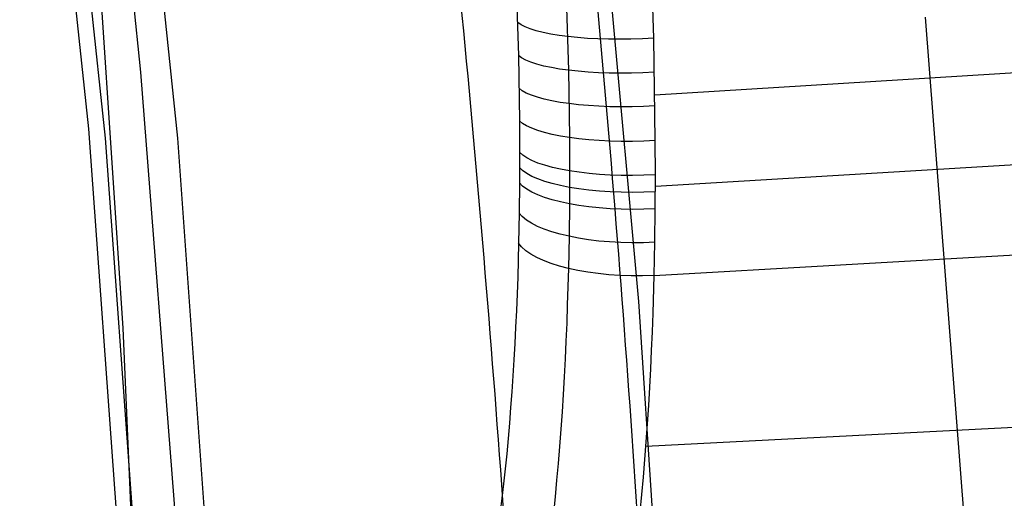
# Model space of a CAD drawing. Extents: x -274 to 274, y -220 to 276.
# Tile 127 of 164: x 246 to 263, y 17 to 26. Entities that reach past the tile are written whole.
import ezdxf

# ---------------------------------------------------------------- set-up
doc = ezdxf.new("R2010")
doc.units = 0
doc.layers.add('PREDEFINITO', color=7, linetype='CONTINUOUS')

msp = doc.modelspace()

# ---------------------------------------------------------------- linework, layer by layer
at = {"layer": 'PREDEFINITO'}
for p, q in [((246.756, 23.673, 697.073), (245.541, 35.063, 695.64)), ((247.048, 23.508, 695.58), (245.838, 34.918, 694.145)), ((247.101, 34.969, 693.282), (248.313, 23.51, 694.718)), ((253.976, 34.502, 734.888), (254.296, 24.959, 732.855)), ((246.649, 34.244, 686.005), (247.664, 24.665, 687.176)), ((254.86, 34.29, 736.119), (255.174, 24.701, 734.082)), ((256.67, 25.263, 734.477), (256.367, 34.308, 736.386)), ((255.623, 29.213, 692.407), (256.402, 20.641, 693.477)), ((246.937, 26.372, 698.763), (247.354, 20.173, 698.946)), ((261.429, 25.633, 684.814), (262.206, 15.646, 686.086)), ((256.695, 23.468, 734.067), (256.67, 25.263, 734.477)), ((256.686, 24.267, 734.257), (272.307, 25.238, 730.93)), ((254.296, 24.959, 732.855), (254.311, 23.815, 732.587)), ((247.664, 24.665, 687.176), (248.41, 15.065, 688.399)), ((255.174, 24.701, 734.082), (255.188, 23.52, 733.806)), ((247.609, 11.889, 698.627), (246.756, 23.673, 697.073)), ((254.311, 23.815, 732.587), (254.313, 23.263, 732.442)), ((247.896, 11.702, 697.135), (247.048, 23.508, 695.58)), ((248.313, 23.51, 694.718), (249.16, 11.655, 696.274)), ((255.188, 23.52, 733.806), (255.19, 22.934, 733.653)), ((256.697, 22.668, 733.856), (272.321, 23.603, 730.539)), ((256.697, 22.866, 733.911), (256.695, 23.468, 734.067)), ((254.313, 23.263, 732.442), (254.312, 22.726, 732.287)), ((255.19, 22.934, 733.653), (255.188, 22.356, 733.486)), ((256.695, 22.269, 733.739), (256.697, 22.866, 733.911)), ((254.312, 22.726, 732.287), (254.306, 22.194, 732.116)), ((255.188, 22.356, 733.486), (255.181, 21.785, 733.303)), ((254.306, 22.194, 732.116), (254.296, 21.666, 731.932)), ((256.687, 21.68, 733.552), (256.695, 22.269, 733.739)), ((256.675, 21.099, 733.35), (272.305, 21.996, 730.048)), ((255.181, 21.785, 733.303), (255.17, 21.221, 733.106)), ((254.296, 21.666, 731.932), (254.28, 21.07, 731.704)), ((256.675, 21.099, 733.35), (256.687, 21.68, 733.552)), ((255.17, 21.221, 733.106), (255.151, 20.58, 732.862)), ((256.656, 20.438, 733.099), (256.675, 21.099, 733.35)), ((254.28, 21.07, 731.704), (254.269, 20.775, 731.582)), ((254.269, 20.775, 731.582), (254.258, 20.483, 731.456)), ((255.151, 20.58, 732.862), (255.14, 20.262, 732.731)), ((256.402, 20.641, 693.477), (257.006, 11.438, 694.67)), ((254.258, 20.483, 731.456), (254.244, 20.192, 731.325)), ((256.644, 20.109, 732.964), (256.656, 20.438, 733.099)), ((255.14, 20.262, 732.731), (255.127, 19.946, 732.595)), ((247.354, 20.173, 698.946), (247.77, 10.495, 699.219)), ((254.244, 20.192, 731.325), (254.23, 19.904, 731.188)), ((256.63, 19.782, 732.824), (256.644, 20.109, 732.964)), ((254.23, 19.904, 731.188), (254.214, 19.618, 731.047)), ((255.127, 19.946, 732.595), (255.112, 19.632, 732.454)), ((256.615, 19.457, 732.678), (256.63, 19.782, 732.824)), ((254.214, 19.618, 731.047), (254.196, 19.335, 730.9)), ((255.112, 19.632, 732.454), (255.096, 19.32, 732.306)), ((256.598, 19.134, 732.527), (256.615, 19.457, 732.678)), ((254.196, 19.335, 730.9), (254.177, 19.055, 730.748)), ((255.096, 19.32, 732.306), (255.078, 19.01, 732.153)), ((254.177, 19.055, 730.748), (254.157, 18.778, 730.591)), ((255.078, 19.01, 732.153), (255.058, 18.703, 731.994)), ((256.579, 18.814, 732.369), (256.598, 19.134, 732.527)), ((256.531, 18.101, 731.992), (272.174, 18.91, 728.728)), ((254.157, 18.778, 730.591), (254.135, 18.504, 730.429)), ((255.058, 18.703, 731.994), (255.037, 18.399, 731.83)), ((256.559, 18.496, 732.205), (256.579, 18.814, 732.369)), ((254.135, 18.504, 730.429), (254.111, 18.233, 730.262)), ((256.537, 18.18, 732.035), (256.559, 18.496, 732.205)), ((255.037, 18.399, 731.83), (255.014, 18.097, 731.659)), ((254.111, 18.233, 730.262), (254.087, 17.966, 730.089)), ((256.513, 17.868, 731.86), (256.537, 18.18, 732.035)), ((255.014, 18.097, 731.659), (254.99, 17.799, 731.483)), ((254.087, 17.966, 730.089), (254.06, 17.702, 729.911)), ((254.99, 17.799, 731.483), (254.964, 17.504, 731.301)), ((256.488, 17.558, 731.678), (256.513, 17.868, 731.86)), ((254.06, 17.702, 729.911), (254.032, 17.442, 729.728)), ((254.964, 17.504, 731.301), (254.936, 17.212, 731.113)), ((256.46, 17.252, 731.49), (256.488, 17.558, 731.678)), ((254.032, 17.442, 729.728), (254.003, 17.186, 729.539)), ((254.003, 17.186, 729.539), (253.963, 16.86, 729.288)), ((254.936, 17.212, 731.113), (254.907, 16.924, 730.919)), ((256.432, 16.949, 731.296), (256.46, 17.252, 731.49))]:
    msp.add_line(p, q, dxfattribs=at)
at = {"layer": 'PREDEFINITO', "extrusion": (-0.18098, -0.138116, -0.97374)}
msp.add_arc((-57.067, 241.45, -724.52), 353.366, 302.29415, 305.08396, dxfattribs=at)
at = {"layer": 'PREDEFINITO', "extrusion": (-0.180984, -0.138117, -0.97374)}
msp.add_arc((-57.066, 241.453, -710.525), 353.692, 302.29627, 305.08351, dxfattribs=at)
at = {"layer": 'PREDEFINITO', "extrusion": (0.019789, -0.977157, -0.211596)}
msp.add_arc((256.704, 711.647, -175.02), 2, 77.7308, 167.7163, dxfattribs=at)
at = {"layer": 'PREDEFINITO', "extrusion": (0.016813, -0.975963, -0.217286)}
msp.add_arc((256.642, 710.449, -179.322), 2, 77.7162, 167.7004, dxfattribs=at)
at = {"layer": 'PREDEFINITO', "extrusion": (0.013209, -0.974068, -0.225869)}
msp.add_arc((256.566, 708.633, -185.894), 2, 77.6932, 167.6754, dxfattribs=at)
at = {"layer": 'PREDEFINITO', "extrusion": (0.008126, -0.9705, -0.240963)}
msp.add_arc((256.455, 705.347, -197.572), 2, 77.6492, 167.6287, dxfattribs=at)
at = {"layer": 'PREDEFINITO', "extrusion": (0.001474, -0.964756, -0.263141)}
msp.add_arc((256.302, 700.179, -214.803), 2, 77.5765, 167.5534, dxfattribs=at)
at = {"layer": 'PREDEFINITO', "extrusion": (-0.002418, -0.960937, -0.276758)}
msp.add_arc((256.207, 696.787, -225.399), 2, 77.5279, 167.5033, dxfattribs=at)
at = {"layer": 'PREDEFINITO', "extrusion": (-0.006348, -0.956845, -0.290529)}
msp.add_arc((256.108, 693.174, -236.11), 2, 77.4757, 167.4492, dxfattribs=at)
at = {"layer": 'PREDEFINITO', "extrusion": (-0.01386, -0.948481, -0.316532)}
msp.add_arc((255.906, 685.833, -256.313), 2, 77.3688, 167.3378, dxfattribs=at)
at = {"layer": 'PREDEFINITO', "extrusion": (-0.020896, -0.940024, -0.340466)}
msp.add_arc((255.702, 678.462, -274.878), 2, 77.2598, 167.2239, dxfattribs=at)

doc.saveas('drawing.dxf')
